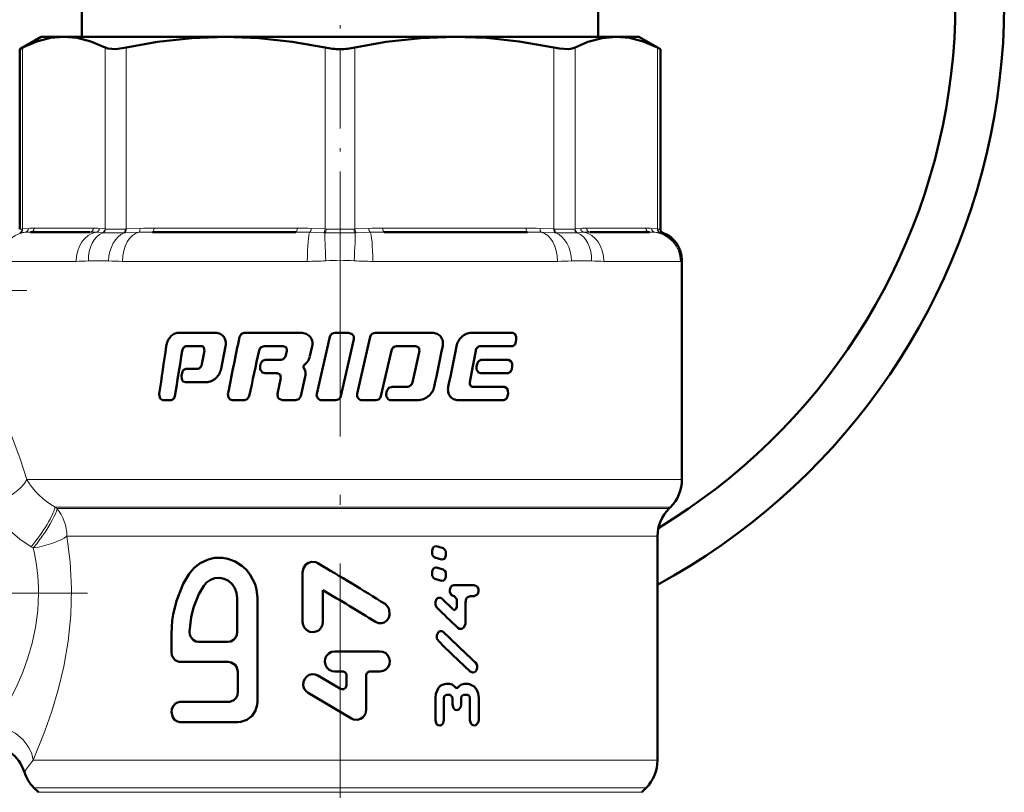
# Model space of a CAD drawing. Extents: x -1351 to 1763, y -1300 to 612.
# Tile 49 of 84: x 265 to 316, y -96 to -57. Entities that reach past the tile are written whole.
import ezdxf

# ---------------------------------------------------------------- set-up
doc = ezdxf.new("R2010")
doc.units = 0
doc.linetypes.add('DASHDOT', pattern=[18.5, 12, -3, 0.5, -3])

msp = doc.modelspace()

# ---------------------------------------------------------------- linework, layer by layer
at = {"color": 7, "linetype": 'DASHDOT', "lineweight": 18, "ltscale": 0.340646}
msp.add_line((281.602, -68.764), (281.602, -55.138), dxfattribs=at)
at = {"color": 7, "lineweight": 50}
for p, q in [((268.381, -57.773), (268.381, -56.273)), ((294.822, -57.773), (294.822, -56.273)), ((266.302, -57.773), (265.206, -58.406)), ((266.302, -57.773), (267.466, -57.773)), ((267.466, -57.773), (275.747, -57.773)), ((275.747, -57.773), (281.602, -57.773)), ((281.602, -57.773), (287.457, -57.773)), ((287.457, -57.773), (295.737, -57.773)), ((295.737, -57.773), (296.902, -57.773)), ((296.902, -57.773), (297.998, -58.406)), ((265.358, -58.328), (265.206, -58.406)), ((265.206, -67.628), (265.206, -58.406)), ((297.998, -58.406), (297.845, -58.328)), ((297.998, -67.628), (297.998, -58.406)), ((268.8, -67.773), (265.763, -67.773)), ((279.337, -67.773), (272.004, -67.773)), ((291.2, -67.773), (283.867, -67.773)), ((297.441, -67.773), (294.403, -67.773)), ((299.102, -80.445), (299.102, -69.22)), ((273.317, -72.93), (275.242, -72.93)), ((276.7, -72.929), (279.586, -72.929)), ((281.357, -72.929), (282.04, -72.929)), ((283.418, -72.929), (286.32, -72.929)), ((288.312, -72.929), (290.444, -72.929)), ((281.083, -73.143), (280.411, -76.052)), ((281.64, -76.173), (282.313, -73.264)), ((283.147, -73.143), (282.477, -76.052)), ((290.599, -73.404), (290.619, -73.263)), ((273.746, -73.619), (274.507, -73.619)), ((274.661, -73.85), (274.535, -74.543)), ((274.635, -73.685), (274.661, -73.85)), ((275.513, -74.773), (275.743, -73.62)), ((277.712, -73.619), (278.697, -73.619)), ((278.697, -73.619), (278.855, -73.685)), ((278.887, -73.85), (278.833, -74.082)), ((278.855, -73.685), (278.887, -73.85)), ((280.058, -74.137), (280.178, -73.62)), ((283.697, -76.173), (284.229, -73.832)), ((284.494, -73.618), (285.479, -73.618)), ((285.663, -73.849), (285.309, -75.471)), ((285.479, -73.618), (285.632, -73.685)), ((285.632, -73.685), (285.663, -73.849)), ((288.333, -75.005), (288.546, -73.849)), ((288.786, -73.619), (290.423, -73.619)), ((277.537, -74.527), (277.506, -74.667)), ((277.792, -74.314), (278.543, -74.314)), ((279.757, -74.603), (279.921, -74.428)), ((288.617, -74.527), (288.591, -74.667)), ((288.83, -74.314), (290.233, -74.314)), ((273.516, -74.99), (273.493, -75.13)), ((273.712, -74.775), (274.296, -74.775)), ((277.762, -75.003), (278.388, -75.003)), ((278.388, -75.003), (278.545, -75.07)), ((278.545, -75.07), (278.576, -75.233)), ((279.817, -74.884), (279.741, -74.724)), ((288.247, -75.467), (288.333, -75.005)), ((288.805, -75.003), (290.211, -75.003)), ((290.392, -74.79), (290.413, -74.649)), ((273.689, -75.464), (274.765, -75.464)), ((278.576, -75.233), (278.394, -76.052)), ((279.59, -76.174), (279.82, -75.175)), ((284.004, -75.911), (283.971, -76.051)), ((284.269, -75.698), (285.023, -75.698)), ((288.405, -75.698), (290.016, -75.698)), ((290.179, -76.174), (290.201, -76.034)), ((272.523, -76.387), (272.965, -76.387)), ((276.104, -76.387), (276.71, -76.387)), ((278.657, -76.387), (279.322, -76.387)), ((280.684, -76.387), (281.367, -76.387)), ((282.75, -76.387), (283.428, -76.387)), ((284.238, -76.387), (285.583, -76.387)), ((287.652, -76.387), (289.993, -76.387)), ((298.438, -81.937), (298.516, -81.859)), ((297.852, -83.352), (297.852, -94.823)), ((286.312, -84.11), (286.312, -84.196)), ((286.875, -83.968), (286.543, -83.866)), ((286.457, -84.44), (286.787, -84.542)), ((287.023, -84.298), (287.023, -84.212)), ((286.875, -85.057), (286.543, -84.955)), ((279.688, -85.203), (279.688, -87.733)), ((286.312, -85.199), (286.312, -85.285)), ((286.457, -85.528), (286.787, -85.63)), ((287.023, -85.387), (287.023, -85.3)), ((280.728, -87.733), (280.728, -86.112)), ((287.435, -85.849), (288.47, -85.849)), ((276.34, -88.246), (276.34, -86.501)), ((277.37, -91.837), (277.37, -86.501)), ((287.375, -87.086), (286.822, -86.55)), ((287.449, -86.42), (287.436, -86.42)), ((287.572, -86.578), (287.572, -86.959)), ((288.471, -86.419), (288.27, -86.419)), ((288.021, -87.782), (288.02, -86.737)), ((272.978, -88.348), (272.978, -89.272)), ((274.358, -88.759), (275.859, -88.759)), ((281.328, -89.248), (283.647, -89.248)), ((273.424, -89.785), (275.883, -89.785)), ((276.375, -90.298), (276.375, -91.324)), ((281.631, -91.162), (280.47, -90.477)), ((281.732, -90.275), (281.328, -90.275)), ((281.935, -90.481), (281.935, -90.983)), ((282.944, -92.236), (282.944, -90.481)), ((283.145, -90.275), (283.647, -90.275)), ((287.023, -90.908), (287.206, -90.908)), ((287.949, -90.907), (288.136, -90.907)), ((279.967, -91.371), (282.187, -92.683)), ((286.48, -91.622), (286.481, -92.763)), ((286.915, -92.762), (286.914, -91.637)), ((287.231, -91.479), (287.036, -91.479)), ((287.354, -91.637), (287.355, -91.969)), ((287.8, -91.969), (287.8, -91.636)), ((288.124, -91.477), (287.924, -91.477)), ((288.25, -91.635), (288.251, -92.76)), ((288.704, -92.759), (288.703, -91.619)), ((273.424, -91.837), (275.883, -91.837)), ((273.424, -92.863), (276.375, -92.863)), ((265.938, -96.238), (266.162, -96.463)), ((297.041, -96.463), (297.266, -96.238))]:
    msp.add_line(p, q, dxfattribs=at)
at = {"color": 7, "lineweight": 18}
for p, q in [((265.358, -58.328), (265.358, -67.615)), ((269.575, -67.615), (269.575, -58.328)), ((270.657, -58.328), (270.657, -67.615)), ((280.836, -67.615), (280.836, -58.328)), ((282.367, -58.328), (282.367, -67.615)), ((292.547, -67.615), (292.547, -58.328)), ((293.629, -58.328), (293.629, -67.615)), ((297.845, -67.615), (297.845, -58.328)), ((265.226, -67.807), (265.205, -67.809)), ((265.206, -67.628), (265.337, -67.617)), ((265.491, -67.785), (265.226, -67.807)), ((265.337, -67.617), (265.358, -67.615)), ((265.358, -67.615), (265.652, -67.586)), ((265.948, -67.573), (268.985, -67.573)), ((269.437, -67.807), (269.115, -67.785)), ((269.281, -67.586), (269.575, -67.615)), ((269.464, -67.809), (269.437, -67.807)), ((269.575, -67.615), (269.597, -67.617)), ((270.608, -67.807), (270.552, -67.809)), ((270.605, -67.617), (270.657, -67.615)), ((271.305, -67.785), (270.608, -67.807)), ((270.657, -67.615), (271.366, -67.586)), ((272.08, -67.573), (279.413, -67.573)), ((280.774, -67.807), (280.054, -67.785)), ((280.128, -67.586), (280.836, -67.615)), ((280.832, -67.809), (280.774, -67.807)), ((280.836, -67.615), (280.889, -67.617)), ((282.315, -67.617), (282.367, -67.615)), ((282.367, -67.615), (283.076, -67.586)), ((282.43, -67.807), (282.371, -67.809)), ((283.15, -67.785), (282.43, -67.807)), ((283.79, -67.573), (291.123, -67.573)), ((291.838, -67.586), (292.547, -67.615)), ((292.596, -67.807), (291.899, -67.785)), ((292.547, -67.615), (292.598, -67.617)), ((292.652, -67.809), (292.596, -67.807)), ((293.607, -67.617), (293.629, -67.615)), ((293.629, -67.615), (293.922, -67.586)), ((293.767, -67.807), (293.74, -67.809)), ((294.088, -67.785), (293.767, -67.807)), ((294.218, -67.573), (297.256, -67.573)), ((297.552, -67.586), (297.845, -67.615)), ((297.978, -67.807), (297.712, -67.785)), ((297.845, -67.615), (297.866, -67.617)), ((297.866, -67.617), (297.998, -67.628)), ((297.998, -67.809), (297.978, -67.807)), ((298.127, -67.815), (297.998, -67.809)), ((264.182, -69.273), (268.1, -69.273)), ((269.747, -69.247), (268.728, -69.247)), ((270.468, -69.273), (279.928, -69.273)), ((283.276, -69.273), (292.736, -69.273)), ((294.475, -69.247), (293.456, -69.247)), ((295.103, -69.273), (299.021, -69.273)), ((299.102, -69.22), (299.087, -69.247)), ((265.569, -80.445), (299.102, -80.445)), ((267.014, -81.859), (298.516, -81.859)), ((267.014, -81.859), (267.117, -81.937)), ((267.117, -81.937), (298.438, -81.937)), ((267.621, -83.352), (267.827, -83.352)), ((267.827, -83.352), (295.166, -83.352)), ((295.166, -83.352), (297.852, -83.352)), ((265.9, -83.951), (265.794, -83.889)), ((265.896, -94.823), (297.852, -94.823)), ((297.266, -96.238), (265.938, -96.238)), ((266.162, -96.463), (297.041, -96.463))]:
    msp.add_line(p, q, dxfattribs=at)
at = {"color": 7, "linetype": 'DASHDOT', "lineweight": 18}
for p, q in [((281.602, -66.237), (281.602, -101.929)), ((268.674, -86.273), (239.14, -86.273))]:
    msp.add_line(p, q, dxfattribs=at)
at = {"color": 7, "linetype": 'DASHDOT', "lineweight": 18, "ltscale": 0.108127}
msp.add_line((265.566, -70.773), (261.241, -70.773), dxfattribs=at)
at = {"color": 7, "lineweight": 50}
for points in [[(267.466, -57.773), (266.787, -57.832), (266.091, -58.014), (265.358, -58.328)], [(269.575, -58.328), (268.841, -58.014), (268.145, -57.833), (267.466, -57.773)], [(275.747, -57.773), (274.025, -57.838), (272.255, -58.039), (270.657, -58.328)], [(280.836, -58.328), (279.148, -58.025), (277.451, -57.837), (275.747, -57.773)], [(287.457, -57.773), (285.735, -57.838), (283.965, -58.039), (282.367, -58.328)], [(292.547, -58.328), (290.778, -58.014), (289.097, -57.833), (287.457, -57.773)], [(295.737, -57.773), (295.024, -57.838), (294.291, -58.039), (293.629, -58.328)], [(297.845, -58.328), (297.112, -58.014), (296.416, -57.833), (295.737, -57.773)], [(270.657, -58.328), (270.122, -58.403), (269.719, -58.378), (269.575, -58.328)], [(293.629, -58.328), (293.484, -58.378), (293.3, -58.403), (292.831, -58.378), (292.547, -58.328)], [(276.7, -72.929), (276.556, -72.98), (276.456, -73.143)], [(282.313, -73.264), (282.305, -73.118), (282.221, -72.995), (282.04, -72.929)], [(290.619, -73.263), (290.617, -73.131), (290.572, -73.01), (290.444, -72.929)], [(290.423, -73.619), (290.544, -73.549), (290.599, -73.404)], [(277.457, -73.832), (277.535, -73.691), (277.712, -73.619)], [(277.792, -74.314), (277.642, -74.363), (277.537, -74.527)], [(288.83, -74.314), (288.69, -74.378), (288.617, -74.527)], [(290.413, -74.649), (290.411, -74.516), (290.365, -74.394), (290.233, -74.314)], [(273.712, -74.775), (273.58, -74.842), (273.516, -74.99)], [(277.506, -74.667), (277.513, -74.812), (277.627, -74.964), (277.762, -75.003)], [(288.591, -74.667), (288.595, -74.805), (288.687, -74.959), (288.805, -75.003)], [(290.211, -75.003), (290.334, -74.935), (290.392, -74.79)], [(273.493, -75.13), (273.497, -75.265), (273.526, -75.349), (273.578, -75.419), (273.689, -75.464)], [(272.353, -76.052), (272.355, -76.183), (272.398, -76.304), (272.523, -76.387)], [(275.867, -76.052), (275.889, -76.239), (275.977, -76.346), (276.104, -76.387)], [(278.394, -76.052), (278.42, -76.243), (278.48, -76.32), (278.657, -76.387)], [(284.269, -75.698), (284.1, -75.758), (284.004, -75.911)], [(290.201, -76.034), (290.198, -75.9), (290.158, -75.79), (290.016, -75.698)], [(272.965, -76.387), (273.09, -76.319), (273.149, -76.174)], [(276.71, -76.387), (276.856, -76.337), (276.957, -76.174)], [(279.322, -76.387), (279.493, -76.327), (279.59, -76.174)], [(289.993, -76.387), (290.119, -76.319), (290.179, -76.174)], [(286.543, -83.866), (286.431, -83.877), (286.372, -83.927), (286.315, -84.072), (286.312, -84.11)], [(287.023, -84.212), (287.01, -84.12), (286.969, -84.038), (286.875, -83.968)], [(277.37, -86.501), (277.32, -86.079), (277.251, -85.8), (277.006, -85.32), (276.807, -85.074), (276.579, -84.864), (276.227, -84.644), (275.857, -84.508), (275.582, -84.459), (275.179, -84.463), (274.85, -84.534), (274.439, -84.721), (274.12, -84.989), (273.88, -85.27)], [(280.468, -84.729), (280.366, -84.683), (280.146, -84.662), (279.986, -84.709), (279.849, -84.805), (279.725, -84.99), (279.688, -85.203)], [(286.312, -84.196), (286.324, -84.287), (286.383, -84.393), (286.457, -84.44)], [(286.787, -84.542), (286.9, -84.532), (286.96, -84.483), (287.019, -84.337), (287.023, -84.298)], [(286.543, -84.955), (286.431, -84.966), (286.372, -85.015), (286.315, -85.16), (286.312, -85.199)], [(287.023, -85.3), (287.01, -85.209), (286.969, -85.126), (286.875, -85.057)], [(273.88, -85.27), (273.574, -85.791), (273.225, -86.66), (273.062, -87.352), (273.016, -87.669), (272.978, -88.348)], [(276.34, -86.501), (276.31, -86.248), (276.221, -86.008), (276.078, -85.798), (275.89, -85.633), (275.669, -85.523), (275.431, -85.477), (275.191, -85.497), (274.967, -85.581), (274.772, -85.722), (274.633, -85.886)], [(286.312, -85.285), (286.324, -85.376), (286.383, -85.482), (286.457, -85.528)], [(286.787, -85.63), (286.9, -85.62), (286.96, -85.571), (287.019, -85.426), (287.023, -85.387)], [(274.633, -85.886), (274.382, -86.309), (274.102, -87.002), (273.981, -87.489), (273.903, -88.231)], [(287.435, -85.85), (287.316, -85.895), (287.25, -85.979), (287.216, -86.097), (287.224, -86.22), (287.301, -86.362), (287.436, -86.42)], [(288.471, -86.419), (288.611, -86.358), (288.659, -86.293), (288.695, -86.173), (288.686, -86.047), (288.619, -85.918), (288.47, -85.849)], [(286.822, -86.55), (286.757, -86.507), (286.656, -86.497), (286.596, -86.523), (286.547, -86.567), (286.482, -86.713), (286.488, -86.874), (286.562, -87.007)], [(287.449, -86.42), (287.57, -86.556), (287.572, -86.578)], [(288.02, -86.737), (288.062, -86.559), (288.116, -86.487), (288.27, -86.419)], [(283.416, -87.738), (283.57, -87.799), (283.744, -87.802), (283.859, -87.765), (283.995, -87.667), (284.092, -87.53), (284.141, -87.372), (284.121, -87.099), (284.052, -86.959), (283.907, -86.817)], [(287.572, -86.959), (287.55, -87.05), (287.522, -87.087), (287.484, -87.111), (287.425, -87.115), (287.375, -87.086)], [(279.688, -87.733), (279.714, -87.896), (279.787, -88.045), (279.904, -88.164), (280.052, -88.24), (280.217, -88.265), (280.381, -88.235), (280.527, -88.153), (280.64, -88.03), (280.708, -87.878), (280.728, -87.733)], [(287.623, -88.036), (287.725, -88.094), (287.841, -88.087), (287.938, -88.018), (288.016, -87.841), (288.021, -87.782)], [(273.903, -88.231), (273.922, -88.392), (273.984, -88.539), (274.086, -88.658), (274.217, -88.733), (274.358, -88.759)], [(275.859, -88.759), (276.007, -88.733), (276.142, -88.66), (276.248, -88.546), (276.317, -88.401), (276.34, -88.246)], [(286.896, -88.257), (286.832, -88.214), (286.73, -88.204), (286.67, -88.229), (286.621, -88.273), (286.555, -88.42), (286.561, -88.581), (286.636, -88.714)], [(272.978, -89.272), (273, -89.431), (273.063, -89.574), (273.163, -89.689), (273.357, -89.778), (273.424, -89.785)], [(281.328, -89.248), (281.171, -89.274), (281.027, -89.349), (280.915, -89.466), (280.845, -89.613), (280.823, -89.775), (280.854, -89.935), (280.931, -90.078), (281.05, -90.189), (281.198, -90.256), (281.328, -90.275)], [(283.647, -90.275), (283.807, -90.247), (283.949, -90.17), (284.062, -90.048), (284.129, -89.895), (284.146, -89.732), (284.119, -89.59), (284.052, -89.459), (283.939, -89.344), (283.791, -89.27), (283.647, -89.248)], [(275.883, -89.785), (276.034, -89.81), (276.231, -89.936), (276.322, -90.067), (276.375, -90.298)], [(288.264, -90.279), (288.379, -90.335), (288.479, -90.317), (288.543, -90.27), (288.59, -90.204), (288.624, -90.083), (288.613, -89.957), (288.535, -89.823)], [(280.47, -90.477), (280.325, -90.421), (280.17, -90.411), (280.026, -90.448), (279.897, -90.528), (279.794, -90.646), (279.729, -90.806), (279.719, -90.985), (279.769, -91.155), (279.861, -91.286), (279.967, -91.371)], [(281.935, -90.983), (281.896, -91.103), (281.794, -91.18), (281.709, -91.188), (281.631, -91.162)], [(287.023, -90.908), (286.837, -90.951), (286.715, -91.033), (286.617, -91.146), (286.501, -91.423), (286.48, -91.622)], [(287.483, -91.069), (287.334, -90.937), (287.206, -90.908)], [(287.669, -91.068), (287.619, -91.113), (287.554, -91.12), (287.514, -91.101), (287.483, -91.069)], [(287.949, -90.907), (287.792, -90.951), (287.669, -91.068)], [(288.703, -91.619), (288.677, -91.407), (288.6, -91.211), (288.474, -91.048), (288.223, -90.916), (288.136, -90.907)], [(276.375, -91.324), (276.35, -91.483), (276.279, -91.627), (276.169, -91.741), (275.956, -91.83), (275.883, -91.837)], [(286.914, -91.637), (286.934, -91.55), (286.976, -91.499), (287.035, -91.479)], [(287.231, -91.478), (287.352, -91.615), (287.354, -91.637)], [(287.8, -91.636), (287.821, -91.547), (287.864, -91.497), (287.924, -91.477)], [(288.124, -91.477), (288.191, -91.501), (288.229, -91.547), (288.25, -91.635)], [(273.424, -91.837), (273.289, -91.861), (273.177, -91.921), (273.071, -92.035), (273, -92.191), (272.978, -92.357), (273.045, -92.622), (273.137, -92.744), (273.279, -92.835), (273.424, -92.863)], [(276.375, -92.863), (276.53, -92.85), (276.831, -92.747), (277.097, -92.541), (277.276, -92.268), (277.358, -91.981), (277.37, -91.837)], [(287.355, -91.969), (287.413, -92.161), (287.503, -92.238), (287.577, -92.254)], [(287.577, -92.254), (287.686, -92.217), (287.78, -92.089), (287.8, -91.969)], [(282.187, -92.683), (282.284, -92.728), (282.496, -92.749), (282.651, -92.705), (282.784, -92.614), (282.904, -92.437), (282.944, -92.236)], [(286.481, -92.763), (286.516, -92.918), (286.561, -92.984), (286.625, -93.031), (286.727, -93.045), (286.777, -93.027), (286.839, -92.978), (286.883, -92.911), (286.915, -92.762)], [(288.251, -92.76), (288.291, -92.922), (288.341, -92.987), (288.409, -93.031), (288.508, -93.042), (288.578, -93.015), (288.679, -92.889), (288.704, -92.759)]]:
    msp.add_lwpolyline(points, dxfattribs=at)
at = {"color": 7, "lineweight": 18}
for points in [[(269.597, -67.617), (270.108, -67.628), (270.605, -67.617)], [(292.598, -67.617), (293.296, -67.627), (293.607, -67.617)], [(264.223, -76.797), (264.638, -77.78), (265.232, -79.378), (265.569, -80.445)], [(265.794, -83.889), (265.212, -83.497), (264.832, -83.175), (264.489, -82.825), (264.054, -82.251), (263.737, -81.64)], [(267.621, -83.352), (267.791, -84.665), (267.863, -86.02), (267.829, -87.39), (267.693, -88.725), (267.466, -90.02), (267.175, -91.223), (266.851, -92.311), (266.498, -93.327), (265.896, -94.823)], [(263.964, -93.07), (264.497, -92.145), (265.08, -90.973), (265.363, -90.302), (265.624, -89.579), (265.844, -88.824), (266.019, -88.019), (266.135, -87.152), (266.174, -86.273)]]:
    msp.add_lwpolyline(points, dxfattribs=at)
at = {"color": 7, "lineweight": 50}
for centre, radius, start, end in [((281.602, -55.973), 31.5, 120.2908, 187.8467), ((281.602, -55.973), 34, 298.5501, 41.3222), ((281.602, -55.973), 31.5, 301.1499, 45.4548), ((281.591, -54.679), 3.727, 258.3236, 270.1709), ((281.613, -54.675), 3.73, 269.8334, 281.6705), ((298.198, -67.628), 0.2, 180, 249.4833), ((297.602, -69.22), 1.5, 0, 69.4823), ((273.447, -73.596), 0.698, 118.648, 138.3853), ((273.32, -73.359), 0.429, 90.3796, 118.9359), ((275.249, -73.42), 0.49, 62.9414, 90.8066), ((275.244, -73.433), 0.504, 36.7117, 63.1025), ((279.597, -73.609), 0.679, 66.8678, 90.9164), ((279.633, -73.519), 0.582, 41.6795, 66.6746), ((281.352, -73.205), 0.275, 89.1109, 166.9741), ((283.415, -73.203), 0.273, 89.4247, 167.3589), ((286.33, -73.5), 0.57, 64.7254, 91.0241), ((286.346, -73.457), 0.525, 38.276, 64.2203), ((288.429, -73.794), 0.888, 114.3979, 131.885), ((288.317, -73.545), 0.615, 90.4446, 114.4784), ((273.668, -73.746), 0.967, 155.8929, 172.5603), ((273.609, -73.72), 0.903, 139.3445, 155.8358), ((275.19, -73.459), 0.563, 11.0898, 35.4859), ((275.017, -73.485), 0.738, 349.4144, 10.4597), ((747.632, -170.047), 481.038, 168.37832, 168.73183), ((279.668, -73.47), 0.523, 13.1635, 40.2222), ((279.56, -73.485), 0.633, 347.6123, 12.2146), ((286.316, -73.461), 0.551, 11.5745, 36.6994), ((286.14, -73.485), 0.729, 349.2773, 10.5953), ((288.35, -73.761), 0.803, 149.3997, 170.0237), ((288.471, -73.826), 0.941, 132.4723, 149.7346), ((604.726, -123.496), 335.742, 171.45687, 171.87621), ((622.083, -131.439), 353.283, 170.61815, 171.00002), ((273.852, -73.907), 0.331, 137.9785, 169.904), ((273.752, -73.809), 0.191, 91.7893, 139.723), ((274.514, -73.762), 0.143, 32.3577, 92.7757), ((840.941, -195.468), 576.462, 167.8188, 168.056805), ((284.492, -73.888), 0.269, 89.7996, 167.9327), ((-211.595, 28.929), 508.891, 348.13579, 348.37446), ((-157.184, 14.411), 453.372, 348.53592, 348.80355), ((288.864, -73.916), 0.325, 134.9517, 168.1808), ((288.791, -73.833), 0.214, 91.4217, 136.7535), ((274.215, -74.478), 0.326, 315.2376, 348.5104), ((278.543, -74.028), 0.285, 269.9966, 310.1194), ((278.532, -74.003), 0.312, 308.6956, 345.3235), ((279.214, -73.917), 0.873, 324.1514, 345.3606), ((274.289, -74.559), 0.216, 271.9111, 316.5287), ((274.602, -74.572), 0.938, 312.6657, 329.8865), ((274.68, -74.618), 0.847, 329.9476, 349.4919), ((279.813, -74.672), 0.0879, 129.3246, 216.2249), ((279.222, -75.034), 0.613, 346.7671, 14.1878), ((274.762, -74.866), 0.598, 270.2997, 294.7998), ((274.66, -74.629), 0.856, 294.3232, 312.3779), ((285.028, -75.401), 0.289, 306.9279, 346.0338), ((288.443, -75.521), 0.202, 164.7047, 212.9533), ((280.68, -76.112), 0.275, 167.4877, 270.794), ((282.746, -76.111), 0.275, 167.537, 270.7746), ((284.238, -76.113), 0.273, 166.9363, 269.7842), ((285.015, -75.397), 0.301, 271.6384, 308.5393), ((285.529, -75.468), 0.929, 309.594, 327.6325), ((285.57, -75.501), 0.877, 327.999, 347.1481), ((287.774, -75.843), 0.647, 167.0812, 191.0248), ((287.676, -75.863), 0.547, 190.9675, 216.1427), ((288.398, -75.549), 0.148, 213.2548, 272.9146), ((281.371, -76.111), 0.275, 269.1104, 346.9538), ((283.431, -76.115), 0.272, 269.4226, 347.5766), ((285.583, -75.621), 0.766, 270.0359, 291.8521), ((285.52, -75.447), 0.95, 291.4841, 309.2075), ((287.653, -75.858), 0.531, 218.0017, 243.1281), ((287.645, -75.868), 0.518, 243.4428, 270.8226), ((297.102, -80.445), 2, 315, 360), ((299.852, -83.352), 2, 134.9999, 180), ((208.013, -208.03), 143.013, 57.94847, 59.56046), ((204.985, -214.368), 148.952, 58.22708, 59.43567), ((347.907, -24.852), 87.329, 225.37571, 226.34556), ((375.242, 2.593), 126.723, 225.8007, 226.82531), ((361.584, -12.374), 106.981, 225.52689, 226.73659), ((281.732, -90.477), 0.202, 358.9408, 89.7784), ((283.146, -90.477), 0.202, 90.3302, 181.1568), ((263.536, -96.023), 2, 17.4522, 90.0026), ((295.852, -94.823), 2, 315.0002, 360), ((267.352, -94.823), 2, 197.4537, 225)]:
    msp.add_arc(centre, radius, start, end, dxfattribs=at)
at = {"color": 7, "lineweight": 18}
for centre, radius, start, end in [((265.141, -67.624), 0.196, 289.2011, 2.0769), ((265.163, -67.623), 0.195, 288.8448, 2.6072), ((265.75, -70.734), 2.96, 89.7465, 95.0069), ((265.459, -67.596), 0.192, 279.6889, 3.0559), ((265.935, -70.701), 3.128, 89.7592, 95.1871), ((268.814, -71.794), 4.021, 85.7024, 90.1944), ((268.998, -70.701), 3.128, 84.8129, 90.2408), ((269.082, -67.59), 0.199, 279.7602, 1.0432), ((269.372, -67.616), 0.202, 288.6376, 0.5069), ((269.395, -67.62), 0.202, 289.9883, 0.854), ((269.98, -45.821), 21.995, 268.6539, 271.4886), ((271.971, -87.426), 19.653, 89.9051, 91.9429), ((272.048, -85.754), 18.18, 89.8986, 92.1508), ((279.369, -88.487), 20.714, 88.1074, 90.0906), ((279.445, -85.754), 18.18, 87.8492, 90.1014), ((281.602, -23.297), 44.518, 269.0091, 270.9896), ((281.602, -44.788), 22.84, 268.2109, 271.7879), ((283.758, -85.754), 18.18, 89.8986, 92.1508), ((283.834, -88.487), 20.714, 89.9094, 91.8927), ((291.156, -85.754), 18.18, 87.8492, 90.1014), ((291.232, -87.426), 19.653, 88.0571, 90.0949), ((293.223, -45.811), 22.005, 268.5123, 271.3456), ((293.809, -67.62), 0.202, 179.146, 250.0117), ((293.831, -67.616), 0.202, 179.4931, 251.3624), ((294.205, -70.701), 3.128, 89.7592, 95.1871), ((294.122, -67.59), 0.199, 178.9568, 260.2398), ((294.39, -71.794), 4.021, 89.8056, 94.2976), ((297.269, -70.701), 3.128, 84.8129, 90.2408), ((297.454, -70.734), 2.96, 84.9931, 90.2535), ((297.744, -67.596), 0.192, 176.9441, 260.3111), ((298.04, -67.623), 0.195, 177.3928, 251.1552), ((298.063, -67.624), 0.196, 177.9231, 250.7989), ((297.585, -69.253), 1.502, 0.216, 74.0228), ((268.12, -62.124), 7.149, 269.8403, 274.8785), ((270.426, -60.329), 8.944, 265.6487, 270.2682), ((279.972, -53.267), 16.006, 269.8409, 273.2556), ((281.602, -78.919), 9.698, 85.7388, 94.2612), ((283.232, -53.251), 16.022, 266.7462, 270.1574), ((292.778, -60.338), 8.935, 269.7295, 274.3536), ((295.083, -62.116), 7.157, 265.1242, 270.157), ((299.032, -69.2), 0.0729, 262.143, 319.7781), ((268.938, -78.444), 3.919, 210.6991, 240.6014), ((257.576, -77.178), 10.732, 320.8669, 324.8807), ((256.074, -86.291), 10.1, 0.0991, 13.3937), ((270.066, -98.441), 5.52, 139.0513, 146.8576)]:
    msp.add_arc(centre, radius, start, end, dxfattribs=at)
for centre, major_axis, ratio, start_param, end_param in [((265.675, -69.273), (0, 1.5), 0.995414, 0.123342, 1.570796), ((265.763, -67.573), (0, 0.2), 0.92388, 3.141593, 4.712389), ((269.258, -69.273), (0, 1.5), 0.771505, 0.123342, 1.570796), ((269.832, -69.247), (0.143, -1.493), 0.734075, 3.351169, 4.642046), ((268.8, -67.573), (0, 0.2), 0.92388, 3.141593, 4.712389), ((270.763, -69.247), (-0.132, -1.494), 0.675962, 3.481187, 4.772063), ((271.422, -69.273), (0, 1.5), 0.636223, 0.123342, 1.570796), ((270.523, -67.617), (0.007, -0.2), 0.408466, 0.272287, 1.557437), ((270.58, -67.615), (0.008, -0.2), 0.382405, 0.255495, 1.554996), ((271.289, -67.586), (0.008, -0.2), 0.382432, 0.102908, 1.555785), ((272.004, -67.573), (0, -0.2), 0.382683, 0, 1.570796), ((279.337, -67.573), (0, -0.2), 0.382683, 0, 1.570796), ((280.071, -69.273), (0, 1.5), 0.095659, 0.123342, 1.570796), ((280.051, -67.586), (-0.008, -0.2), 0.382432, 0.132932, 1.585808), ((280.76, -67.615), (-0.008, -0.2), 0.382405, 0.287096, 1.586597), ((280.943, -69.247), (0.097, -1.497), 0.041092, 3.418838, 4.709715), ((280.818, -67.617), (-0.006, -0.2), 0.356255, 0.297028, 1.582178), ((282.386, -67.617), (0.006, -0.2), 0.356255, 4.701007, 5.986158), ((282.261, -69.247), (-0.097, -1.497), 0.041092, 1.57347, 2.864347), ((282.444, -67.615), (0.008, -0.2), 0.382405, 4.696589, 5.996089), ((283.152, -67.586), (0.008, -0.2), 0.382432, 4.697377, 6.150253), ((283.132, -69.273), (0, 1.5), 0.095659, 4.712389, 6.159843), ((283.867, -67.573), (0, -0.2), 0.382683, 4.712389, 6.283185), ((291.2, -67.573), (0, -0.2), 0.382683, 4.712389, 6.283185), ((291.914, -67.586), (-0.008, -0.2), 0.382432, 4.727401, 6.180277), ((291.781, -69.273), (0, 1.5), 0.636223, 4.712389, 6.159843), ((292.623, -67.615), (-0.008, -0.2), 0.382405, 4.728189, 6.02769), ((292.68, -67.617), (-0.007, -0.2), 0.408466, 4.725748, 6.010898), ((292.44, -69.247), (0.132, -1.494), 0.675962, 1.511122, 2.801999), ((293.372, -69.247), (-0.143, -1.493), 0.734075, 1.64114, 2.932016), ((293.946, -69.273), (0, 1.5), 0.771505, 4.712389, 6.159843), ((294.403, -67.573), (0, -0.2), 0.92388, 4.712389, 6.283185), ((297.441, -67.573), (0, -0.2), 0.92388, 4.712389, 6.283185), ((297.528, -69.273), (0, 1.5), 0.995414, 4.712389, 6.159843), ((263.737, -80.445), (1.901, 0.62), 0.578335, 4.525901, 5.769568), ((265.794, -83.273), (-1.191, -1.607), 0.189078, 1.321005, 2.76852), ((265.9, -83.352), (-1.191, -1.606), 0.183903, 1.706348, 2.766171), ((265.9, -83.352), (0, 2), 0.860354, 4.712389, 5.497787), ((265.9, -83.352), (1.966, 0.366), 0.295036, 4.657547, 5.720519), ((263.964, -94.823), (1.8, -0.872), 0.854078, 0.516239, 1.963331)]:
    msp.add_ellipse(centre, major_axis=major_axis, ratio=ratio, start_param=start_param, end_param=end_param, dxfattribs=at)

doc.saveas('drawing.dxf')
